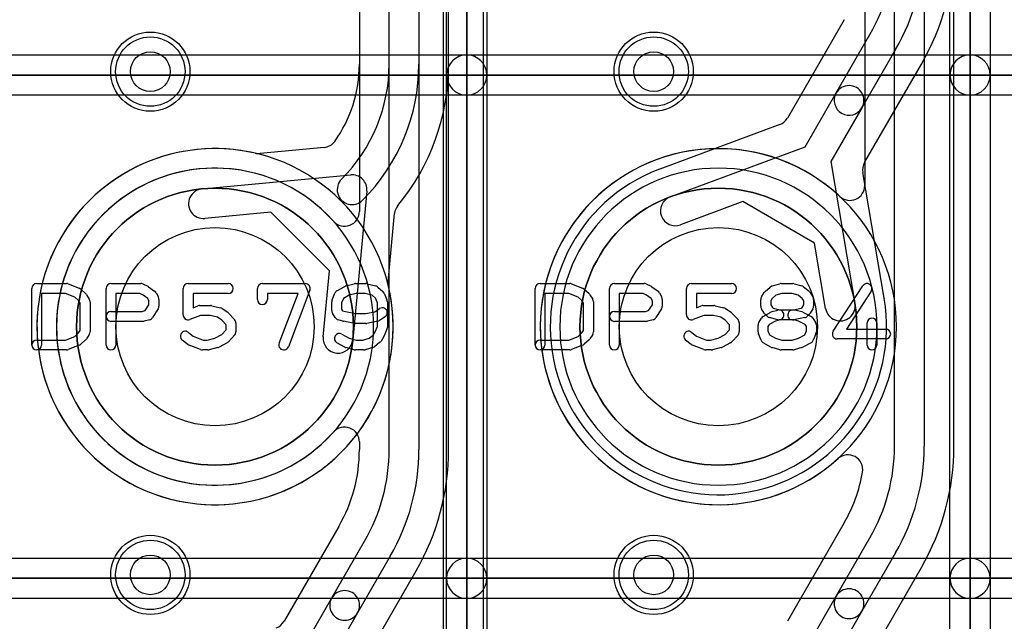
# Model space of a CAD drawing. Extents: x 0 to 20.5, y -0.5 to 20.
# Tile 11 of 25: x 10.3 to 15.2, y 3.1 to 6.1. Entities that reach past the tile are written whole.
import ezdxf

# ---------------------------------------------------------------- set-up
doc = ezdxf.new("R2010")
doc.units = 0
for name, color, linetype in [('Hole', 1, 'CONTINUOUS'), ('L1', 3, 'CONTINUOUS'), ('L2', 3, 'CONTINUOUS'), ('L3', 3, 'CONTINUOUS'), ('L4', 3, 'CONTINUOUS'), ('PartsArea-A', 111, 'CONTINUOUS'), ('PartsArea-B', 111, 'CONTINUOUS'), ('PartsSilk-A', 221, 'CONTINUOUS'), ('Resist-A', 2, 'CONTINUOUS'), ('Resist-B', 2, 'CONTINUOUS'), ('Silk-A', 140, 'CONTINUOUS')]:
    doc.layers.add(name, color=color, linetype=linetype)

msp = doc.modelspace()

# ---------------------------------------------------------------- linework, layer by layer
at = {"layer": 'Hole'}
for centre, radius in [((10.92, 5.84), 0.1), ((13.46, 5.84), 0.1), ((11.24649, 4.55283), 0.5), ((13.78649, 4.55283), 0.5), ((10.92, 3.3), 0.1), ((13.46, 3.3), 0.1)]:
    msp.add_circle(centre, radius, dxfattribs=at)
at = {"layer": 'L1'}
for p, q in [((12.125, 5.87691), (12.125, 10.40886)), ((12.275, 10.40886), (12.275, 5.87691)), ((12.42504, 5.87691), (12.42504, 10.40886)), ((14.675, 3.94965), (14.675, 7.84545)), ((14.825, 7.84545), (14.825, 3.94965)), ((14.97504, 3.94965), (14.97504, 7.84545)), ((11.97496, 6.37126), (11.97496, 5.87691)), ((14.52496, 6.38045), (14.52496, 5.26521)), ((11.79652, 5.45701), (11.47343, 5.42654)), ((11.18092, 5.24825), (11.93092, 5.31897)), ((12.01263, 5.23726), (11.94191, 4.48726)), ((11.52866, 5.13037), (11.195, 5.09891)), ((11.82403, 4.835), (11.52866, 5.13037)), ((12.1202, 4.77974), (12.15268, 5.12423)), ((11.79257, 4.50134), (11.82403, 4.835)), ((14.42113, 3.56215), (14.13454, 3.06579)), ((14.38078, 3.19218), (14.55107, 3.48715)), ((14.68098, 3.41215), (14.51068, 3.11718)), ((14.52434, 2.84077), (14.81092, 3.33713)), ((14.22399, 2.9206), (14.38078, 3.19218)), ((14.51068, 3.11718), (14.35389, 2.84561))]:
    msp.add_line(p, q, dxfattribs=at)
for centre, radius in [((10.92, 5.84), 0.2), ((13.46, 5.84), 0.2), ((11.24649, 4.55283), 0.6985), ((13.78649, 4.55283), 0.6985), ((10.92, 3.3), 0.2), ((13.46, 3.3), 0.2)]:
    msp.add_circle(centre, radius, dxfattribs=at)
for centre, radius, start, end in [((11.30536, 5.87692), 0.6696, -35.4959, -0.00086), ((11.30536, 5.87691), 0.81964, -44.99951, 0), ((11.30536, 5.87691), 0.96964, -44.99958, 0), ((11.30536, 5.87691), 1.11968, -39.48938, 0), ((11.78948, 5.53165), 0.07497, -84.61184, -35.49415), ((11.24648, 4.55282), 0.89855, 76.94507, 13.05369), ((11.46639, 5.50118), 0.07497, -103.05935, -84.61184), ((13.78648, 4.55282), 0.89855, 47.03482, -47.84173), ((11.93796, 5.2443), 0.075, -5.38601, 95.38601), ((11.93797, 5.24431), 0.075, 135, -44.99955), ((11.18796, 5.17358), 0.075, 95.38601, -84.61332), ((14.44999, 5.26521), 0.07497, -132.96771, 0), ((12.22732, 5.11719), 0.07497, 140.5095, 174.61184), ((12.19484, 4.7727), 0.07497, 174.61184, -166.9481), ((11.86724, 4.4943), 0.075, 174.61399, -5.38668), ((13.75, 3.94965), 0.925, -30.00011, 0), ((13.75, 3.94965), 1.075, -29.99993, 0), ((13.75, 3.94965), 1.22504, -29.9999, 0), ((14.43989, 3.83116), 0.07497, -9.74501, 132.16161), ((13.75, 3.94963), 0.77496, -30.00019, -9.74407), ((14.44573, 3.15468), 0.075, -30.00073, 150.00028), ((14.44573, 3.15468), 0.075, 149.99927, -29.99985)]:
    msp.add_arc(centre, radius, start, end, dxfattribs=at)
at = {"layer": 'L2'}
for centre in [(10.92, 5.84), (13.46, 5.84), (10.92, 3.3), (13.46, 3.3)]:
    msp.add_circle(centre, 0.2, dxfattribs=at)
for centre, start, end in [((11.24649, 4.55283), 90, -90), ((11.24649, 4.55283), -90, 90), ((13.78649, 4.55283), 90, -90), ((13.78649, 4.55283), -90, 90)]:
    msp.add_arc(centre, 0.80004, start, end, dxfattribs=at)
at = {"layer": 'L3'}
for p, q in [((12.125, 3.93231), (12.125, 7.85884)), ((12.275, 7.85884), (12.275, 3.93231)), ((12.42504, 3.93231), (12.42504, 7.85884)), ((11.97496, 6.44029), (11.97496, 5.13471)), ((14.42113, 6.10214), (14.13455, 5.60579)), ((14.38077, 5.73216), (14.55107, 6.02711)), ((14.68097, 5.95211), (14.51067, 5.65716)), ((14.52434, 5.38077), (14.81091, 5.8771)), ((14.22399, 5.4606), (14.38077, 5.73216)), ((14.51067, 5.65716), (14.35389, 5.38561)), ((14.09574, 5.57301), (13.49089, 5.34822)), ((13.54316, 5.20758), (14.22399, 5.4606)), ((14.35389, 5.38561), (14.47518, 4.66948)), ((14.62272, 4.69682), (14.51535, 5.33075)), ((13.90955, 5.18373), (13.59542, 5.06698)), ((14.27132, 4.97486), (13.90955, 5.18373)), ((14.32728, 4.64444), (14.27132, 4.97486)), ((11.97496, 3.97095), (11.97496, 3.93231)), ((11.87113, 3.54478), (11.5951, 3.06672)), ((11.83578, 3.18351), (12.00107, 3.46981)), ((12.13098, 3.39481), (11.96568, 3.10851)), ((11.98435, 2.84077), (12.26092, 3.31979)), ((11.68399, 2.9206), (11.83578, 3.18351)), ((11.96568, 3.10851), (11.81389, 2.8456))]:
    msp.add_line(p, q, dxfattribs=at)
for centre, radius in [((10.92, 5.84), 0.2), ((13.46, 5.84), 0.2), ((13.78649, 4.55283), 0.6985), ((10.92, 3.3), 0.2), ((13.46, 3.3), 0.2)]:
    msp.add_circle(centre, radius, dxfattribs=at)
for centre, radius, start, end in [((13.75, 6.48962), 0.925, -30.00065, 0.00062), ((13.75, 6.48962), 1.075, -30.00066, 0.00053), ((13.75, 6.48962), 1.22504, -30.00014, 0), ((14.44572, 5.69466), 0.075, -30.00073, 150.00022), ((14.44572, 5.69466), 0.075, 149.99927, -30.00154), ((14.06962, 5.64328), 0.07498, -69.60944, -30.00175), ((14.58927, 5.34327), 0.07497, 149.99163, -170.38691), ((11.24648, 4.55283), 0.80005, 41.68177, -41.68177), ((13.78648, 4.55282), 0.84854, 110.52048, 9.70065), ((13.46275, 5.41773), 0.07497, -69.47884, -69.20064), ((13.56929, 5.13728), 0.22504, 110.38857, 110.80189), ((13.56929, 5.13728), 0.075, 110.38974, -69.61291), ((11.89999, 5.13471), 0.07497, -138.32013, 0), ((14.69679, 4.70843), 0.07497, -171.09173, -170.30148), ((14.40123, 4.65696), 0.075, -170.39074, 9.61299), ((11.89999, 3.97095), 0.07497, 0, 138.32013), ((11.2, 3.93226), 0.77496, -30.00019, 0.0037), ((11.2, 3.93231), 0.925, -29.99987, 0), ((11.2, 3.93231), 1.075, -29.99993, 0), ((11.2, 3.93231), 1.22504, -29.9999, 0), ((11.90073, 3.14601), 0.075, 149.99927, -30.00069), ((11.90073, 3.14601), 0.075, -30.00073, 150.00007), ((11.52965, 3.10328), 0.07497, -69.60944, -29.18748)]:
    msp.add_arc(centre, radius, start, end, dxfattribs=at)
at = {"layer": 'L4'}
for centre, radius in [((10.92, 5.84), 0.2), ((13.46, 5.84), 0.2), ((11.24649, 4.55283), 0.6985), ((13.78649, 4.55283), 0.6985), ((10.92, 3.3), 0.2), ((13.46, 3.3), 0.2)]:
    msp.add_circle(centre, radius, dxfattribs=at)
for centre, start, end in [((11.24649, 4.55283), 90, -90), ((11.24649, 4.55283), -90, 90), ((13.78649, 4.55283), 90, -90), ((13.78649, 4.55283), -90, 90)]:
    msp.add_arc(centre, 0.89854, start, end, dxfattribs=at)
at = {"layer": 'PartsArea-A'}
for p, q in [((12.51649, 8.36283), (12.51649, 5.82283)), ((12.51649, 5.82283), (12.51649, 8.36283)), ((15.05649, 8.36283), (15.05649, 5.82283)), ((15.05649, 5.82283), (15.05649, 8.36283)), ((12.51649, 5.82283), (9.97649, 5.82283)), ((9.97649, 5.82283), (12.51649, 5.82283)), ((12.51649, 5.82283), (12.51649, 3.28283)), ((15.05649, 5.82283), (12.51649, 5.82283)), ((12.51649, 5.82283), (15.05649, 5.82283)), ((12.51649, 3.28283), (12.51649, 5.82283)), ((15.05649, 5.82283), (15.05649, 3.28283)), ((17.59649, 5.82283), (15.05649, 5.82283)), ((15.05649, 5.82283), (17.59649, 5.82283)), ((15.05649, 3.28283), (15.05649, 5.82283)), ((12.51649, 3.28283), (9.97649, 3.28283)), ((9.97649, 3.28283), (12.51649, 3.28283)), ((12.51649, 3.28283), (12.51649, 0.74283)), ((15.05649, 3.28283), (12.51649, 3.28283)), ((12.51649, 3.28283), (15.05649, 3.28283)), ((12.51649, 0.74283), (12.51649, 3.28283)), ((15.05649, 3.28283), (15.05649, 0.74283)), ((17.59649, 3.28283), (15.05649, 3.28283)), ((15.05649, 3.28283), (17.59649, 3.28283)), ((15.05649, 0.74283), (15.05649, 3.28283))]:
    msp.add_line(p, q, dxfattribs=at)
at = {"layer": 'PartsArea-B'}
for centre, start, end in [((11.24649, 4.55283), 0, 180), ((13.78649, 4.55283), 0, 180), ((11.24649, 4.55283), 180, 0), ((13.78649, 4.55283), 180, 0)]:
    msp.add_arc(centre, 0.6985, start, end, dxfattribs=at)
at = {"layer": 'PartsSilk-A'}
for p, q in [((12.41489, 5.82283), (12.41489, 8.36283)), ((12.61809, 8.36283), (12.61809, 5.82283)), ((12.61809, 8.36283), (12.61809, 5.82283)), ((14.95489, 5.82283), (14.95489, 8.36283)), ((15.15809, 8.36283), (15.15809, 5.82283)), ((15.15809, 8.36283), (15.15809, 5.82283)), ((12.41489, 5.82283), (12.41489, 8.26123)), ((14.95489, 5.82283), (14.95489, 8.26123)), ((9.97649, 5.92443), (12.51649, 5.92443)), ((9.97649, 5.92443), (12.51649, 5.92443)), ((12.51649, 5.92443), (15.05649, 5.92443)), ((12.51649, 5.92443), (15.05649, 5.92443)), ((15.05649, 5.92443), (17.59649, 5.92443)), ((15.05649, 5.92443), (17.59649, 5.92443)), ((12.41489, 3.28283), (12.41489, 5.82283)), ((12.61809, 5.82283), (12.61809, 3.28283)), ((12.61809, 5.82283), (12.61809, 3.28283)), ((14.95489, 3.28283), (14.95489, 5.82283)), ((15.15809, 5.82283), (15.15809, 3.28283)), ((15.15809, 5.82283), (15.15809, 3.28283)), ((12.51649, 5.72123), (9.97649, 5.72123)), ((12.41489, 5.72123), (9.97649, 5.72123)), ((12.41489, 3.28283), (12.41489, 5.72123)), ((15.05649, 5.72123), (12.51649, 5.72123)), ((14.95489, 5.72123), (12.51649, 5.72123)), ((14.95489, 3.28283), (14.95489, 5.72123)), ((17.59649, 5.72123), (15.05649, 5.72123)), ((17.49489, 5.72123), (15.05649, 5.72123)), ((10.34649, 4.77042), (10.49649, 4.77042)), ((10.72149, 4.77042), (10.87149, 4.77042)), ((11.11038, 4.77042), (11.31316, 4.77042)), ((11.48538, 4.77042), (11.70205, 4.77042)), ((11.95482, 4.77042), (12.0076, 4.77042)), ((12.88649, 4.77042), (13.03649, 4.77042)), ((13.26149, 4.77042), (13.41149, 4.77042)), ((13.65038, 4.77042), (13.85316, 4.77042)), ((14.10316, 4.77042), (14.16149, 4.77042)), ((10.32149, 4.46024), (10.32149, 4.74542)), ((10.49168, 4.72042), (10.37149, 4.72042)), ((10.37149, 4.72042), (10.37149, 4.46024)), ((10.53871, 4.70161), (10.49168, 4.72042)), ((10.50577, 4.76863), (10.56133, 4.74641)), ((10.56866, 4.74189), (10.59366, 4.71967)), ((10.69649, 4.46024), (10.69649, 4.74542)), ((10.86619, 4.72042), (10.74649, 4.72042)), ((10.74649, 4.72042), (10.74649, 4.46024)), ((10.88392, 4.71254), (10.86619, 4.72042)), ((10.88164, 4.76827), (10.90664, 4.75716)), ((10.91119, 4.75453), (10.94175, 4.73231)), ((10.94941, 4.72327), (10.96052, 4.70105)), ((11.08538, 4.61209), (11.08538, 4.74542)), ((11.31316, 4.72042), (11.13538, 4.72042)), ((11.13538, 4.72042), (11.13538, 4.64837)), ((11.46038, 4.68987), (11.46038, 4.74542)), ((11.66581, 4.72042), (11.51038, 4.72042)), ((11.51038, 4.72042), (11.51038, 4.68987)), ((11.57034, 4.46912), (11.66581, 4.72042)), ((11.72542, 4.73654), (11.61708, 4.45136)), ((11.8373, 4.68838), (11.85119, 4.72171)), ((11.86187, 4.7338), (11.90076, 4.75602)), ((11.90672, 4.75847), (11.94838, 4.76958)), ((11.9581, 4.72042), (11.92274, 4.71099)), ((12.00452, 4.72042), (11.9581, 4.72042)), ((12.04003, 4.71154), (12.00452, 4.72042)), ((12.01366, 4.76967), (12.05811, 4.75856)), ((12.06866, 4.753), (12.09366, 4.73078)), ((12.10013, 4.7217), (12.11401, 4.68837)), ((12.86149, 4.46024), (12.86149, 4.74542)), ((13.03168, 4.72042), (12.91149, 4.72042)), ((12.91149, 4.72042), (12.91149, 4.46024)), ((13.07871, 4.70161), (13.03168, 4.72042)), ((13.04577, 4.76863), (13.10133, 4.74641)), ((13.10866, 4.74189), (13.13366, 4.71967)), ((13.23649, 4.46024), (13.23649, 4.74542)), ((13.40619, 4.72042), (13.28649, 4.72042)), ((13.28649, 4.72042), (13.28649, 4.46024)), ((13.42392, 4.71254), (13.40619, 4.72042)), ((13.42164, 4.76827), (13.44664, 4.75716)), ((13.45119, 4.75453), (13.48175, 4.73231)), ((13.48941, 4.72327), (13.50052, 4.70105)), ((13.62538, 4.61209), (13.62538, 4.74542)), ((13.85316, 4.72042), (13.67538, 4.72042)), ((13.67538, 4.72042), (13.67538, 4.64837)), ((14.00418, 4.70312), (14.01807, 4.72534)), ((14.02266, 4.73078), (14.04766, 4.753)), ((14.0574, 4.75835), (14.09629, 4.76946)), ((14.10666, 4.72042), (14.07662, 4.71184)), ((14.15799, 4.72042), (14.10666, 4.72042)), ((14.18869, 4.71165), (14.15799, 4.72042)), ((14.16836, 4.76946), (14.20725, 4.75835)), ((14.216, 4.75383), (14.24378, 4.73161)), ((14.24936, 4.72534), (14.26325, 4.70312)), ((14.36556, 4.52946), (14.51556, 4.75909)), ((14.55742, 4.73175), (14.43268, 4.54079)), ((10.55775, 4.68468), (10.53871, 4.70161)), ((10.56593, 4.67159), (10.55775, 4.68468)), ((10.56593, 4.53407), (10.56593, 4.67159)), ((10.59825, 4.71422), (10.61213, 4.692)), ((10.61593, 4.67876), (10.61593, 4.5269)), ((10.90742, 4.69546), (10.88392, 4.71254)), ((10.91316, 4.68397), (10.90742, 4.69546)), ((10.91316, 4.6637), (10.91316, 4.68397)), ((10.96316, 4.68987), (10.96316, 4.65653)), ((11.83538, 4.63431), (11.83538, 4.67876)), ((11.89407, 4.69461), (11.88538, 4.67376)), ((11.88538, 4.67376), (11.88538, 4.64148)), ((11.92274, 4.71099), (11.89407, 4.69461)), ((12.05617, 4.6972), (12.04003, 4.71154)), ((12.06593, 4.67376), (12.05617, 4.6972)), ((12.06593, 4.55413), (12.06593, 4.67376)), ((12.11593, 4.67876), (12.11593, 4.54913)), ((13.09775, 4.68468), (13.07871, 4.70161)), ((13.10593, 4.67159), (13.09775, 4.68468)), ((13.10593, 4.53407), (13.10593, 4.67159)), ((13.13825, 4.71422), (13.15213, 4.692)), ((13.15593, 4.67876), (13.15593, 4.5269)), ((13.44742, 4.69546), (13.42392, 4.71254)), ((13.45316, 4.68397), (13.44742, 4.69546)), ((13.45316, 4.6637), (13.45316, 4.68397)), ((13.50316, 4.68987), (13.50316, 4.65653)), ((14.00038, 4.65653), (14.00038, 4.68987)), ((14.05856, 4.69579), (14.05038, 4.6827)), ((14.05038, 4.6827), (14.05038, 4.6637)), ((14.07662, 4.71184), (14.05856, 4.69579)), ((14.20922, 4.69523), (14.18869, 4.71165)), ((14.21705, 4.6827), (14.20922, 4.69523)), ((14.21705, 4.6637), (14.21705, 4.6827)), ((14.26705, 4.68987), (14.26705, 4.65653)), ((10.72149, 4.62968), (10.87932, 4.62968)), ((10.87932, 4.62968), (10.89441, 4.6337)), ((10.89441, 4.6337), (10.91316, 4.6637)), ((10.95936, 4.64328), (10.93158, 4.59884)), ((11.13538, 4.64837), (11.15981, 4.65767)), ((11.16871, 4.65931), (11.22427, 4.65931)), ((11.23033, 4.65856), (11.27477, 4.64745)), ((11.28258, 4.644), (11.31036, 4.62548)), ((11.31492, 4.62158), (11.34548, 4.58825)), ((11.85307, 4.59884), (11.83918, 4.62106)), ((11.88538, 4.64148), (11.89045, 4.63337)), ((11.89045, 4.63337), (11.90529, 4.62897)), ((11.90529, 4.62897), (11.9573, 4.61857)), ((12.00512, 4.61857), (12.05341, 4.62822)), ((12.05341, 4.62822), (12.07706, 4.644)), ((13.26149, 4.62968), (13.41932, 4.62968)), ((13.41932, 4.62968), (13.43441, 4.6337)), ((13.43441, 4.6337), (13.45316, 4.6637)), ((13.49936, 4.64328), (13.47158, 4.59884)), ((13.67538, 4.64837), (13.69981, 4.65767)), ((13.70871, 4.65931), (13.76427, 4.65931)), ((13.77033, 4.65856), (13.81477, 4.64745)), ((13.82258, 4.644), (13.85036, 4.62548)), ((13.85492, 4.62158), (13.88548, 4.58825)), ((14.01807, 4.62106), (14.00418, 4.64328)), ((14.01298, 4.60417), (14.05187, 4.62639)), ((14.05038, 4.6637), (14.05896, 4.64998)), ((14.05783, 4.62884), (14.08561, 4.63625)), ((14.05896, 4.64998), (14.06331, 4.64563)), ((14.06331, 4.64563), (14.09533, 4.63709)), ((14.09533, 4.63709), (14.1726, 4.63709)), ((14.15659, 4.6366), (14.20473, 4.64623)), ((14.17904, 4.63625), (14.20682, 4.62884)), ((14.20473, 4.64623), (14.20847, 4.64998)), ((14.20847, 4.64998), (14.21705, 4.6637)), ((14.21214, 4.62674), (14.25381, 4.60452)), ((14.26325, 4.64328), (14.24936, 4.62106)), ((10.8826, 4.57968), (10.72149, 4.57968)), ((10.91682, 4.58793), (10.88904, 4.58052)), ((11.17331, 4.60931), (11.11928, 4.58873)), ((11.22119, 4.60931), (11.17331, 4.60931)), ((11.25845, 4.6), (11.22119, 4.60931)), ((11.28011, 4.58556), (11.25845, 4.6)), ((11.30205, 4.56162), (11.28011, 4.58556)), ((11.35205, 4.57135), (11.35205, 4.5269)), ((11.89217, 4.58071), (11.86717, 4.58812)), ((11.94992, 4.56906), (11.89437, 4.58017)), ((11.9573, 4.61857), (12.00512, 4.61857)), ((12.06806, 4.58017), (12.0125, 4.56906)), ((12.1048, 4.6024), (12.07703, 4.58388)), ((13.4226, 4.57968), (13.26149, 4.57968)), ((13.45682, 4.58793), (13.42904, 4.58052)), ((13.71331, 4.60931), (13.65928, 4.58873)), ((13.76119, 4.60931), (13.71331, 4.60931)), ((13.79845, 4.6), (13.76119, 4.60931)), ((13.82011, 4.58556), (13.79845, 4.6)), ((13.84205, 4.56162), (13.82011, 4.58556)), ((13.89205, 4.57135), (13.89205, 4.5269)), ((13.99029, 4.57349), (14.00418, 4.59571)), ((14.0327, 4.60552), (14.02159, 4.61663)), ((14.07385, 4.58136), (14.04324, 4.56387)), ((14.08561, 4.58793), (14.04394, 4.59904)), ((14.09849, 4.58793), (14.07385, 4.58136)), ((14.16932, 4.58709), (14.09205, 4.58709)), ((14.22195, 4.59869), (14.16639, 4.58758)), ((14.19116, 4.58127), (14.16932, 4.58709)), ((14.22439, 4.56355), (14.19116, 4.58127)), ((14.24584, 4.61663), (14.23473, 4.60552)), ((14.26325, 4.5957), (14.27713, 4.57348)), ((14.53649, 4.46024), (14.53649, 4.57135)), ((14.58649, 4.57135), (14.58649, 4.46024)), ((10.55775, 4.52098), (10.56593, 4.53407)), ((11.11211, 4.5242), (11.13683, 4.50443)), ((11.28095, 4.51362), (11.30205, 4.53663)), ((11.30205, 4.53663), (11.30205, 4.56162)), ((12.0076, 4.56857), (11.95482, 4.56857)), ((12.04422, 4.51043), (12.05476, 4.5273)), ((12.05476, 4.5273), (12.06593, 4.55413)), ((12.11401, 4.53952), (12.10013, 4.50618)), ((13.09775, 4.52098), (13.10593, 4.53407)), ((13.65211, 4.5242), (13.67683, 4.50443)), ((13.82095, 4.51362), (13.84205, 4.53663)), ((13.84205, 4.53663), (13.84205, 4.56162)), ((13.98649, 4.5269), (13.98649, 4.56024)), ((14.04324, 4.56387), (14.03649, 4.55307)), ((14.03649, 4.55307), (14.03649, 4.5319)), ((14.03649, 4.5319), (14.04518, 4.51105)), ((14.22241, 4.51143), (14.23093, 4.5319)), ((14.23093, 4.55307), (14.22439, 4.56355)), ((14.23093, 4.5319), (14.23093, 4.55307)), ((14.28093, 4.56024), (14.28093, 4.5269)), ((14.43268, 4.54079), (14.63093, 4.54079)), ((10.34649, 4.48524), (10.49168, 4.48524)), ((10.49168, 4.48524), (10.53871, 4.50405)), ((10.53871, 4.50405), (10.55775, 4.52098)), ((10.59366, 4.48599), (10.56866, 4.46377)), ((10.61213, 4.51366), (10.59825, 4.49144)), ((11.10865, 4.46294), (11.08087, 4.48516)), ((11.13683, 4.50443), (11.1872, 4.48524)), ((11.1872, 4.48524), (11.2073, 4.48524)), ((11.2073, 4.48524), (11.24577, 4.49486)), ((11.24577, 4.49486), (11.28095, 4.51362)), ((11.34548, 4.51), (11.31492, 4.47667)), ((11.90076, 4.44964), (11.86187, 4.47186)), ((11.88667, 4.51528), (11.92274, 4.49467)), ((11.92274, 4.49467), (11.9581, 4.48524)), ((11.9581, 4.48524), (11.99299, 4.48524)), ((11.99299, 4.48524), (12.02369, 4.49401)), ((12.02369, 4.49401), (12.04422, 4.51043)), ((12.07878, 4.47405), (12.051, 4.45183)), ((12.09825, 4.50254), (12.08436, 4.48032)), ((12.88649, 4.48524), (13.03168, 4.48524)), ((13.03168, 4.48524), (13.07871, 4.50405)), ((13.07871, 4.50405), (13.09775, 4.52098)), ((13.13366, 4.48599), (13.10866, 4.46377)), ((13.15213, 4.51366), (13.13825, 4.49144)), ((13.64865, 4.46294), (13.62087, 4.48516)), ((13.67683, 4.50443), (13.7272, 4.48524)), ((13.7272, 4.48524), (13.7473, 4.48524)), ((13.7473, 4.48524), (13.78577, 4.49486)), ((13.78577, 4.49486), (13.82095, 4.51362)), ((13.88548, 4.51), (13.85492, 4.47667)), ((14.0023, 4.48395), (13.98841, 4.51728)), ((14.05187, 4.44964), (14.01298, 4.47186)), ((14.04518, 4.51105), (14.07405, 4.49456)), ((14.07405, 4.49456), (14.10666, 4.48524)), ((14.10666, 4.48524), (14.15799, 4.48524)), ((14.15799, 4.48524), (14.19096, 4.49466)), ((14.19096, 4.49466), (14.22241, 4.51143)), ((14.27901, 4.51729), (14.26513, 4.48396)), ((14.63093, 4.49079), (14.38649, 4.49079)), ((10.49649, 4.43524), (10.34649, 4.43524)), ((10.56133, 4.45925), (10.50577, 4.43703)), ((11.1737, 4.43688), (11.11537, 4.4591)), ((11.21038, 4.43524), (11.1826, 4.43524)), ((11.26088, 4.4471), (11.21644, 4.43599)), ((11.30825, 4.47151), (11.26658, 4.44929)), ((11.94838, 4.43608), (11.90672, 4.44719)), ((11.99649, 4.43524), (11.95482, 4.43524)), ((12.04225, 4.44731), (12.00336, 4.4362)), ((13.03649, 4.43524), (12.88649, 4.43524)), ((13.10133, 4.45925), (13.04577, 4.43703)), ((13.7137, 4.43688), (13.65537, 4.4591)), ((13.75038, 4.43524), (13.7226, 4.43524)), ((13.80088, 4.4471), (13.75644, 4.43599)), ((13.84825, 4.47151), (13.80658, 4.44929)), ((14.09629, 4.4362), (14.0574, 4.44731)), ((14.16149, 4.43524), (14.10316, 4.43524)), ((14.20725, 4.44731), (14.16836, 4.4362)), ((14.25381, 4.47151), (14.21214, 4.44929)), ((9.97649, 3.38443), (12.51649, 3.38443)), ((9.97649, 3.38443), (12.51649, 3.38443)), ((12.51649, 3.38443), (15.05649, 3.38443)), ((12.51649, 3.38443), (15.05649, 3.38443)), ((15.05649, 3.38443), (17.59649, 3.38443)), ((15.05649, 3.38443), (17.59649, 3.38443)), ((12.41489, 0.74283), (12.41489, 3.28283)), ((12.61809, 3.28283), (12.61809, 0.74283)), ((12.61809, 3.28283), (12.61809, 0.74283)), ((14.95489, 0.74283), (14.95489, 3.28283)), ((15.15809, 3.28283), (15.15809, 0.74283)), ((15.15809, 3.28283), (15.15809, 0.74283)), ((12.51649, 3.18123), (9.97649, 3.18123)), ((12.41489, 3.18123), (9.97649, 3.18123)), ((12.41489, 0.74283), (12.41489, 3.18123)), ((15.05649, 3.18123), (12.51649, 3.18123)), ((14.95489, 3.18123), (12.51649, 3.18123)), ((14.95489, 0.74283), (14.95489, 3.18123)), ((17.59649, 3.18123), (15.05649, 3.18123)), ((17.49489, 3.18123), (15.05649, 3.18123))]:
    msp.add_line(p, q, dxfattribs=at)
for centre, radius, start, end in [((12.51649, 5.82283), 0.1016, 90, -90), ((12.51649, 5.82283), 0.1016, 90, -90), ((12.51649, 5.82283), 0.1016, 0, 180), ((12.51649, 5.82283), 0.1016, -90, 90), ((12.51649, 5.82283), 0.1016, 0, 90), ((15.05649, 5.82283), 0.1016, 90, -90), ((15.05649, 5.82283), 0.1016, 90, -90), ((15.05649, 5.82283), 0.1016, 0, 180), ((15.05649, 5.82283), 0.1016, -90, 90), ((15.05649, 5.82283), 0.1016, 0, 90), ((12.51649, 5.82283), 0.1016, 180, 0), ((12.51649, 5.82283), 0.1016, 180, 0), ((15.05649, 5.82283), 0.1016, 180, 0), ((15.05649, 5.82283), 0.1016, 180, 0), ((10.34649, 4.74542), 0.025, 90, 180), ((10.49649, 4.74542), 0.025, 68.2071, 90), ((10.72149, 4.74542), 0.025, 90, 180), ((10.87149, 4.74542), 0.025, 66.04914, 90), ((11.11038, 4.74542), 0.025, 90, 180), ((11.31316, 4.74542), 0.025, -90, 90), ((11.48538, 4.74542), 0.025, 90, 180), ((11.70205, 4.74542), 0.025, -20.80551, 90), ((11.95482, 4.74542), 0.025, 90, 104.93227), ((12.0076, 4.74542), 0.025, 75.96932, 90), ((12.88649, 4.74542), 0.025, 90, 180), ((13.03649, 4.74542), 0.025, 68.2071, 90), ((13.26149, 4.74542), 0.025, 90, 180), ((13.41149, 4.74542), 0.025, 66.04914, 90), ((13.65038, 4.74542), 0.025, 90, 180), ((13.85316, 4.74542), 0.025, -90, 90), ((14.10316, 4.74542), 0.025, 90, 105.94854), ((14.16149, 4.74542), 0.025, 74.05146, 90), ((14.53649, 4.74542), 0.025, -33.14974, 146.84644), ((10.55205, 4.7232), 0.025, 48.37217, 68.20215), ((10.89649, 4.73431), 0.025, 53.98274, 66.03964), ((10.92705, 4.71209), 0.025, 26.56505, 53.97932), ((11.87427, 4.71209), 0.025, 119.73351, 157.37647), ((11.91316, 4.73431), 0.025, 104.92551, 119.74171), ((12.05205, 4.73431), 0.025, 48.37217, 75.96679), ((12.07705, 4.71209), 0.025, 22.60576, 48.36931), ((13.09205, 4.7232), 0.025, 48.37217, 68.20215), ((13.43649, 4.73431), 0.025, 53.98274, 66.03964), ((13.46705, 4.71209), 0.025, 26.56505, 53.97932), ((14.03927, 4.71209), 0.025, 131.62783, 147.99462), ((14.06427, 4.73431), 0.025, 105.94854, 131.62783), ((14.20038, 4.73431), 0.025, 51.33303, 74.05146), ((14.22816, 4.71209), 0.025, 32.00538, 51.33303), ((10.57705, 4.70098), 0.025, 31.98594, 48.36931), ((10.59093, 4.67876), 0.025, 0, 31.99147), ((10.93816, 4.68987), 0.025, 0, 26.56505), ((11.48538, 4.68987), 0.025, 180, 0), ((11.86038, 4.67876), 0.025, 157.37309, 180), ((12.09093, 4.67876), 0.025, 0, 22.60888), ((13.11705, 4.70098), 0.025, 31.98594, 48.36931), ((13.13093, 4.67876), 0.025, 0, 31.99147), ((13.47816, 4.68987), 0.025, 0, 26.56505), ((14.02538, 4.68987), 0.025, 147.99462, 180), ((14.24205, 4.68987), 0.025, 0, 32.00538), ((10.72149, 4.60468), 0.025, 90, -90), ((10.93816, 4.65653), 0.025, -32.00538, 0), ((11.16871, 4.63431), 0.025, 90, 110.85364), ((11.22427, 4.63431), 0.025, 75.96932, 90), ((11.26871, 4.6232), 0.025, 56.30358, 75.96376), ((11.29649, 4.60468), 0.025, 42.5203, 56.30993), ((11.86038, 4.63431), 0.025, 180, -147.98998), ((12.09093, 4.6232), 0.025, -56.30358, 123.69959), ((13.26149, 4.60468), 0.025, 90, -90), ((13.47816, 4.65653), 0.025, -32.00538, 0), ((13.70871, 4.63431), 0.025, 90, 110.85364), ((13.76427, 4.63431), 0.025, 75.96932, 90), ((13.80871, 4.6232), 0.025, 56.30358, 75.96376), ((13.83649, 4.60468), 0.025, 42.5203, 56.30993), ((14.02538, 4.65653), 0.025, 180, -147.99462), ((14.03927, 4.63431), 0.025, -147.99462, -135), ((14.06427, 4.60468), 0.025, 104.92551, 119.74171), ((14.09205, 4.61209), 0.025, -75.07449, 104.93527), ((14.16149, 4.61209), 0.025, 101.30544, -78.69205), ((14.1726, 4.61209), 0.025, 75.07449, 90), ((14.20038, 4.60468), 0.025, 61.9383, 75.06473), ((14.22816, 4.63431), 0.025, -45, -32.00538), ((14.24205, 4.65653), 0.025, -32.00538, 0), ((10.8826, 4.60468), 0.025, -90, -75.06473), ((10.91038, 4.61209), 0.025, -75.07449, -32.01002), ((11.11038, 4.61209), 0.025, 180, -69.1435), ((11.32705, 4.57135), 0.025, 0, 42.51745), ((11.87427, 4.61209), 0.025, -147.99462, -106.50982), ((11.89927, 4.60468), 0.025, -106.49948, -101.30993), ((12.06316, 4.60468), 0.025, -78.69456, -56.30041), ((13.4226, 4.60468), 0.025, -90, -75.06473), ((13.45038, 4.61209), 0.025, -75.07449, -32.01002), ((13.65038, 4.61209), 0.025, 180, -69.1435), ((13.86705, 4.57135), 0.025, 0, 42.51745), ((14.01149, 4.56024), 0.025, 147.99462, 180), ((14.02538, 4.58246), 0.025, 119.73351, 147.98998), ((14.05038, 4.6232), 0.025, -135, -104.92551), ((14.09205, 4.61209), 0.025, -104.92551, -90), ((14.21705, 4.6232), 0.025, -78.69456, -45), ((14.24205, 4.58246), 0.025, 31.98594, 61.9318), ((14.25593, 4.56024), 0.025, 0, 31.99147), ((14.56149, 4.57135), 0.025, 0, 180), ((10.59093, 4.5269), 0.025, -31.98594, 0), ((11.09649, 4.50468), 0.025, 51.33303, -128.65478), ((11.32705, 4.5269), 0.025, -42.5203, 0), ((11.95482, 4.59357), 0.025, -101.30544, -90), ((12.0076, 4.59357), 0.025, -90, -78.69205), ((12.09093, 4.54913), 0.025, -22.60576, 0), ((13.13093, 4.5269), 0.025, -31.98594, 0), ((13.63649, 4.50468), 0.025, 51.33303, -128.65478), ((13.86705, 4.5269), 0.025, -42.5203, 0), ((14.01149, 4.5269), 0.025, 180, -157.37647), ((14.25593, 4.5269), 0.025, -22.60576, 0), ((14.38649, 4.51579), 0.025, 146.85026, -90), ((14.63093, 4.51579), 0.025, -90, 90), ((10.34649, 4.46024), 0.025, 90, -90), ((10.57705, 4.50468), 0.025, -48.37217, -31.99147), ((11.29649, 4.49357), 0.025, -61.9383, -42.51745), ((11.87427, 4.49357), 0.025, 60.26649, -119.74171), ((12.06316, 4.49357), 0.025, -51.33303, -32.01002), ((12.07705, 4.51579), 0.025, -32.00538, -22.60278), ((12.88649, 4.46024), 0.025, 90, -90), ((13.11705, 4.50468), 0.025, -48.37217, -31.99147), ((13.83649, 4.49357), 0.025, -61.9383, -42.51745), ((14.02538, 4.49357), 0.025, -157.37309, -119.74171), ((14.24205, 4.49357), 0.025, -61.9383, -22.60888), ((10.34649, 4.46024), 0.025, 180, 0), ((10.49649, 4.46024), 0.025, -90, -68.20215), ((10.55205, 4.48246), 0.025, -68.2071, -48.36931), ((10.72149, 4.46024), 0.025, 180, 0), ((11.12427, 4.48246), 0.025, -128.66697, -110.85364), ((11.1826, 4.46024), 0.025, -110.8565, -90), ((11.21038, 4.46024), 0.025, -90, -75.96376), ((11.25482, 4.47135), 0.025, -75.96932, -61.9318), ((11.59371, 4.46024), 0.025, 159.19449, -20.80181), ((11.91316, 4.47135), 0.025, -119.73351, -104.93227), ((11.95482, 4.46024), 0.025, -104.92551, -90), ((11.99649, 4.46024), 0.025, -90, -74.05655), ((12.03538, 4.47135), 0.025, -74.05146, -51.34522), ((12.88649, 4.46024), 0.025, 180, 0), ((13.03649, 4.46024), 0.025, -90, -68.20215), ((13.09205, 4.48246), 0.025, -68.2071, -48.36931), ((13.26149, 4.46024), 0.025, 180, 0), ((13.66427, 4.48246), 0.025, -128.66697, -110.85364), ((13.7226, 4.46024), 0.025, -110.8565, -90), ((13.75038, 4.46024), 0.025, -90, -75.96376), ((13.79482, 4.47135), 0.025, -75.96932, -61.9318), ((14.06427, 4.47135), 0.025, -119.73351, -105.94345), ((14.10316, 4.46024), 0.025, -105.94854, -90), ((14.16149, 4.46024), 0.025, -90, -74.05655), ((14.20038, 4.47135), 0.025, -74.05146, -61.9318), ((14.56149, 4.46024), 0.025, 180, 0), ((12.51649, 3.28283), 0.1016, 90, -90), ((12.51649, 3.28283), 0.1016, 90, -90), ((12.51649, 3.28283), 0.1016, 0, 180), ((12.51649, 3.28283), 0.1016, -90, 90), ((12.51649, 3.28283), 0.1016, 0, 90), ((15.05649, 3.28283), 0.1016, 90, -90), ((15.05649, 3.28283), 0.1016, 90, -90), ((15.05649, 3.28283), 0.1016, 0, 180), ((15.05649, 3.28283), 0.1016, -90, 90), ((15.05649, 3.28283), 0.1016, 0, 90), ((12.51649, 3.28283), 0.1016, 180, 0), ((12.51649, 3.28283), 0.1016, 180, 0), ((15.05649, 3.28283), 0.1016, 180, 0), ((15.05649, 3.28283), 0.1016, 180, 0)]:
    msp.add_arc(centre, radius, start, end, dxfattribs=at)
at = {"layer": 'Resist-A'}
for centre, radius in [((10.92, 5.84), 0.175), ((13.46, 5.84), 0.175), ((11.24649, 4.55283), 0.6985), ((13.78649, 4.55283), 0.6985), ((10.92, 3.3), 0.175), ((13.46, 3.3), 0.175)]:
    msp.add_circle(centre, radius, dxfattribs=at)
at = {"layer": 'Resist-B'}
for centre, radius in [((10.92, 5.84), 0.175), ((13.46, 5.84), 0.175), ((11.24649, 4.55283), 0.6985), ((13.78649, 4.55283), 0.6985), ((10.92, 3.3), 0.175), ((13.46, 3.3), 0.175)]:
    msp.add_circle(centre, radius, dxfattribs=at)
at = {"layer": 'Silk-A'}
for p, q in [((12.4, 1.1), (12.4, 13.2)), ((12.6, 13.2), (12.6, 1.1))]:
    msp.add_line(p, q, dxfattribs=at)

doc.saveas('drawing.dxf')
